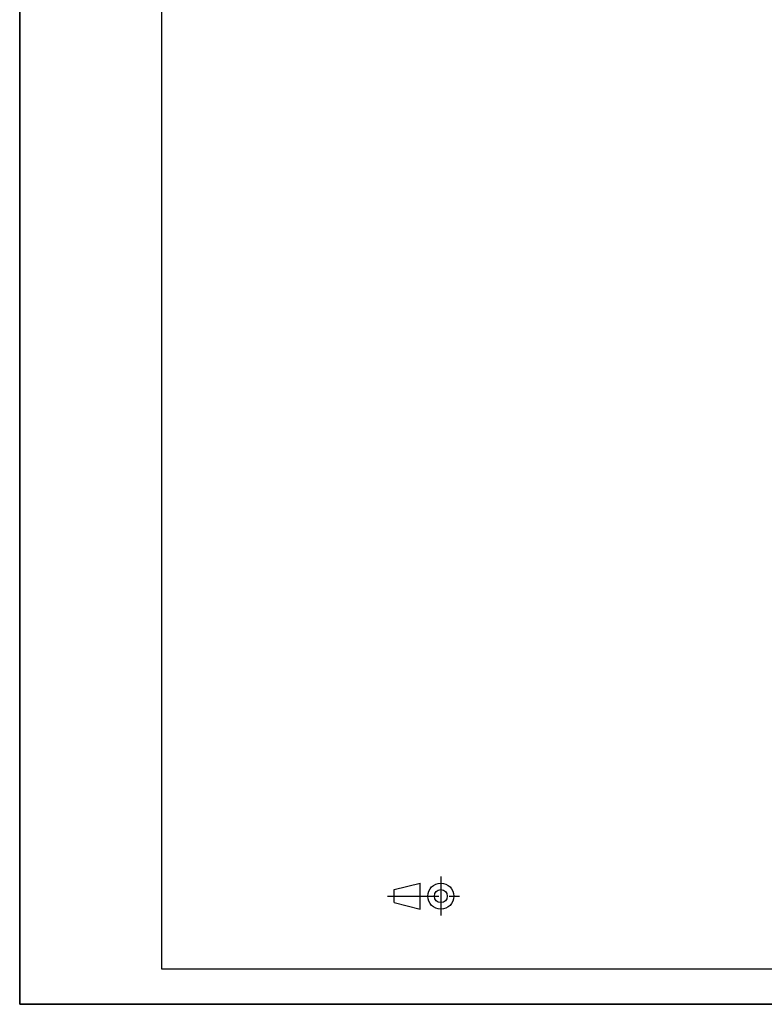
# Model space of a CAD drawing. Header units: millimetres. Extents: x 0 to 4200, y 0 to 5940.
# Tile 1 of 11: x 0 to 2100, y 0 to 2776. Entities that reach past the tile are written whole.
import ezdxf

# ---------------------------------------------------------------- set-up
doc = ezdxf.new("R2010")
doc.units = ezdxf.units.MM
doc.header["$LTSCALE"] = 387.2
doc.linetypes.add('CENTER', pattern=[0.6, 0.375, -0.075, 0.075, -0.075])
doc.layers.get('0').update_dxf_attribs({"linetype": 'CONTINUOUS'})

# ---------------------------------------------------------------- blocks, each defined once
blk = doc.blocks.new('PROJEKTIONSMETHODE_1_BL1', base_point=(1140, 305))
at = {"color": 2, "linetype": 'CONTINUOUS'}
for p, q in [((1055.7, 323.3), (1129, 341.7)), ((1129, 268.3), (1129, 341.7)), ((1055.7, 286.7), (1055.7, 323.3)), ((1055.7, 286.7), (1129, 268.3))]:
    blk.add_line(p, q, dxfattribs=at)
at = {"color": 2, "linetype": 'CENTER'}
for p, q in [((1187.7, 360), (1187.7, 250)), ((1037.3, 305), (1242.7, 305))]:
    blk.add_line(p, q, dxfattribs=at)
at = {"color": 2, "linetype": 'CONTINUOUS'}
for radius in [36.7, 18.3]:
    blk.add_circle((1187.7, 305), radius, dxfattribs=at)

msp = doc.modelspace()

# ---------------------------------------------------------------- linework, layer by layer
at = {"color": 7, "linetype": 'CONTINUOUS'}
for q in [(0, 5940), (0, 5940), (4200, 0), (4200, 0)]:
    msp.add_line((0, 0), q, dxfattribs=at)
at = {"color": 5, "linetype": 'CONTINUOUS'}
for p, q in [((400, 5800), (400, 100)), ((400, 100), (4080, 100))]:
    msp.add_line(p, q, dxfattribs=at)
at = {"color": 3, "linetype": 'CONTINUOUS'}
for p in [(0, 2970), (4180, 0)]:
    msp.add_line(p, (0, 0), dxfattribs=at)

# ---------------------------------------------------------------- block references
at = {"color": 2, "linetype": 'CONTINUOUS'}
msp.add_blockref('PROJEKTIONSMETHODE_1_BL1', (1140, 305), dxfattribs=at)

doc.saveas('drawing.dxf')
